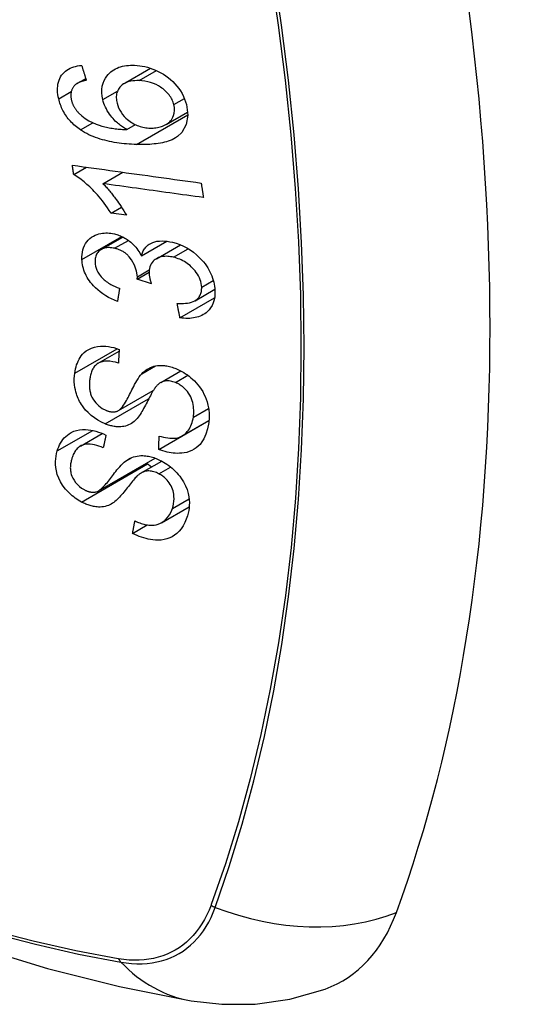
# Model space of a CAD drawing. Header units: inches. Extents: x 532.5 to 626.4, y 208.3 to 286.7.
# Tile 45 of 106: x 576.097 to 576.373, y 259.475 to 260.016. Entities that reach past the tile are written whole.
import ezdxf

# ---------------------------------------------------------------- set-up
doc = ezdxf.new("R2010")
doc.units = ezdxf.units.IN
doc.header["$MEASUREMENT"] = 0
doc.layers.add('Visible Edges(ANSI)', color=7, linetype='Continuous', lineweight=25)
doc.layers.add('Visible Tangent Edges(ANSI)', color=7, linetype='Continuous', lineweight=25)

msp = doc.modelspace()

# ---------------------------------------------------------------- linework, layer by layer
at = {"layer": 'Visible Edges(ANSI)'}
for p, q in [((576.15448, 259.98048), (576.16902, 259.98886)), ((576.12869, 259.98058), (576.13338, 259.98328)), ((576.17751, 259.95802), (576.18932, 259.96483)), ((576.15592, 259.95522), (576.16067, 259.95795)), ((576.12679, 259.93052), (576.13387, 259.9346)), ((576.14283, 259.92554), (576.15377, 259.93184)), ((576.14728, 259.90937), (576.15302, 259.91267)), ((576.15568, 259.90822), (576.14728, 259.90937)), ((576.14188, 259.88945), (576.15376, 259.89629)), ((576.16394, 259.88588), (576.17799, 259.89397)), ((576.17224, 259.88441), (576.18543, 259.89201)), ((576.16168, 259.87325), (576.16816, 259.87699)), ((576.16941, 259.87062), (576.16168, 259.87325)), ((576.18511, 259.85198), (576.20409, 259.86291)), ((576.19338, 259.86134), (576.20425, 259.8676)), ((576.14024, 259.82705), (576.15168, 259.83364)), ((576.17454, 259.81646), (576.18562, 259.82284)), ((576.15134, 259.80105), (576.17045, 259.81206)), ((576.17347, 259.77972), (576.20093, 259.79554)), ((576.18627, 259.78717), (576.20104, 259.79567)), ((576.20093, 259.79554), (576.20093, 259.79561)), ((576.20102, 259.79547), (576.20093, 259.79554)), ((576.13044, 259.78159), (576.14244, 259.7885)), ((576.14035, 259.75698), (576.17155, 259.77495)), ((576.16388, 259.76686), (576.17512, 259.77333)), ((576.17503, 259.73957), (576.1902, 259.74831)), ((576.1591, 259.73369), (576.1672, 259.73836))]:
    msp.add_line(p, q, dxfattribs=at)
at = {"layer": 'Visible Edges(ANSI)', "flags": 128}
for points in [[(576.11855, 259.97209), (576.1183, 259.97328), (576.1181, 259.97448), (576.11796, 259.97566), (576.1179, 259.97683), (576.1179, 259.97798), (576.11799, 259.97911), (576.11815, 259.98021), (576.1184, 259.98126), (576.11872, 259.98227), (576.11912, 259.98323), (576.11961, 259.98415), (576.12017, 259.98501), (576.1208, 259.98582), (576.12149, 259.98656), (576.12225, 259.98723), (576.12306, 259.98784), (576.12394, 259.98839), (576.12487, 259.98887), (576.12583, 259.98928), (576.12683, 259.98962), (576.12786, 259.98991), (576.12893, 259.99014), (576.13001, 259.99032), (576.13112, 259.99045)], [(576.13112, 259.99045), (576.13123, 259.99011), (576.13134, 259.98977), (576.13144, 259.98942), (576.13155, 259.98908), (576.13166, 259.98874), (576.13176, 259.9884), (576.13187, 259.98806), (576.13198, 259.98772), (576.13208, 259.98738), (576.13219, 259.98704), (576.1323, 259.9867), (576.13241, 259.98636), (576.13251, 259.98602), (576.13262, 259.98568), (576.13273, 259.98534), (576.13284, 259.985), (576.13295, 259.98466), (576.13305, 259.98432), (576.13316, 259.98398), (576.13327, 259.98364), (576.13338, 259.9833), (576.13349, 259.98296), (576.13359, 259.98262), (576.1337, 259.98228)], [(576.14276, 259.97164), (576.14239, 259.97354), (576.1422, 259.97542), (576.14222, 259.97725), (576.14245, 259.979), (576.14289, 259.98067), (576.14351, 259.9822), (576.14423, 259.98352), (576.145, 259.98462), (576.14573, 259.98551), (576.14643, 259.98624), (576.14717, 259.9869), (576.14796, 259.98751), (576.14879, 259.98806), (576.14967, 259.98856), (576.1506, 259.989), (576.15156, 259.98938), (576.15256, 259.98971), (576.15358, 259.98997), (576.15462, 259.99018), (576.15569, 259.99034), (576.15678, 259.99045), (576.15789, 259.99052), (576.15901, 259.99054), (576.16015, 259.99052)], [(576.16015, 259.99052), (576.16157, 259.99043), (576.16301, 259.99027), (576.16445, 259.99005), (576.16589, 259.98975), (576.16735, 259.98938), (576.16881, 259.98893), (576.17028, 259.9884), (576.17175, 259.9878), (576.17322, 259.98712), (576.17466, 259.98637), (576.17607, 259.98554), (576.17743, 259.98465), (576.17874, 259.9837), (576.17999, 259.98266), (576.1812, 259.98156), (576.18235, 259.98038), (576.18343, 259.97912), (576.18445, 259.9778), (576.18539, 259.9764), (576.18625, 259.97494), (576.187, 259.97346), (576.18764, 259.97195), (576.18818, 259.97043), (576.18862, 259.9689)], [(576.1337, 259.98228), (576.1334, 259.98222), (576.1331, 259.98215), (576.1328, 259.98208), (576.1325, 259.98201), (576.1322, 259.98193), (576.1319, 259.98185), (576.1316, 259.98177), (576.1313, 259.98168), (576.13101, 259.98158), (576.13072, 259.98148), (576.13043, 259.98138), (576.13015, 259.98127), (576.12987, 259.98116), (576.1296, 259.98104), (576.12933, 259.98091), (576.12907, 259.98078), (576.12881, 259.98065), (576.12856, 259.9805), (576.12831, 259.98035), (576.12807, 259.98018), (576.12784, 259.98001), (576.12762, 259.97983), (576.1274, 259.97964), (576.1272, 259.97944)], [(576.1627, 259.98208), (576.16152, 259.98209), (576.16037, 259.98205), (576.15923, 259.98195), (576.15812, 259.98178), (576.15704, 259.98153), (576.15602, 259.9812), (576.15504, 259.98078), (576.15413, 259.98027), (576.15332, 259.97969), (576.15264, 259.97908), (576.1521, 259.97847), (576.15166, 259.97789), (576.1513, 259.97733), (576.151, 259.97675), (576.15074, 259.97614), (576.15052, 259.9755), (576.15036, 259.97483), (576.15024, 259.97414), (576.15018, 259.97343), (576.15017, 259.97271), (576.15021, 259.97197), (576.15029, 259.97122), (576.15041, 259.97047), (576.15058, 259.96971)], [(576.18178, 259.96893), (576.18158, 259.96962), (576.18135, 259.9703), (576.18108, 259.97098), (576.18078, 259.97165), (576.18043, 259.97232), (576.18004, 259.97297), (576.17961, 259.97361), (576.17915, 259.97423), (576.17866, 259.97484), (576.17814, 259.97542), (576.17759, 259.97598), (576.17703, 259.97652), (576.17644, 259.97703), (576.17583, 259.97752), (576.1752, 259.978), (576.1744, 259.97856), (576.17337, 259.9792), (576.17211, 259.97987), (576.17062, 259.98052), (576.16903, 259.98107), (576.16744, 259.98148), (576.16584, 259.98179), (576.16426, 259.98198), (576.1627, 259.98208)], [(576.1272, 259.97944), (576.12698, 259.97918), (576.12678, 259.97892), (576.12658, 259.97864), (576.1264, 259.97836), (576.12623, 259.97807), (576.12607, 259.97777), (576.12592, 259.97746), (576.12579, 259.97715), (576.12567, 259.97683), (576.12556, 259.9765), (576.12547, 259.97617), (576.12539, 259.97583), (576.12533, 259.97548), (576.12528, 259.97513), (576.12524, 259.97477), (576.12522, 259.9744), (576.12522, 259.97403), (576.12523, 259.97365), (576.12525, 259.97327), (576.12528, 259.97289), (576.12533, 259.9725), (576.1254, 259.97212), (576.12547, 259.97173), (576.12556, 259.97134)], [(576.13047, 259.95511), (576.12973, 259.95563), (576.129, 259.95617), (576.12829, 259.95673), (576.12759, 259.95731), (576.12691, 259.95791), (576.12625, 259.95853), (576.1256, 259.95918), (576.12498, 259.95984), (576.12438, 259.96051), (576.12381, 259.96121), (576.12326, 259.96191), (576.12274, 259.96264), (576.12224, 259.96338), (576.12176, 259.96414), (576.12132, 259.96491), (576.1209, 259.96568), (576.12052, 259.96646), (576.12016, 259.96725), (576.11983, 259.96805), (576.11952, 259.96885), (576.11924, 259.96966), (576.11899, 259.97047), (576.11876, 259.97128), (576.11855, 259.97209)], [(576.12556, 259.97134), (576.12564, 259.97103), (576.12572, 259.97072), (576.12582, 259.97041), (576.12592, 259.9701), (576.12602, 259.96979), (576.12614, 259.96949), (576.12626, 259.96918), (576.12639, 259.96888), (576.12653, 259.96858), (576.12667, 259.96827), (576.12683, 259.96798), (576.12699, 259.96768), (576.12716, 259.96739), (576.12734, 259.9671), (576.12752, 259.96681), (576.12771, 259.96653), (576.12791, 259.96625), (576.12811, 259.96598), (576.12832, 259.96571), (576.12853, 259.96544), (576.12876, 259.96518), (576.12899, 259.96492), (576.12922, 259.96467), (576.12946, 259.96442)], [(576.15592, 259.95522), (576.15532, 259.95557), (576.15472, 259.95593), (576.15413, 259.95631), (576.15355, 259.9567), (576.15297, 259.9571), (576.1524, 259.95752), (576.15184, 259.95795), (576.15129, 259.9584), (576.15075, 259.95886), (576.15019, 259.95936), (576.14961, 259.95992), (576.149, 259.96054), (576.14838, 259.96122), (576.14774, 259.96197), (576.1471, 259.96278), (576.14646, 259.96367), (576.14582, 259.96461), (576.14524, 259.96558), (576.1447, 259.96656), (576.1442, 259.96756), (576.14376, 259.96857), (576.14337, 259.96959), (576.14304, 259.97061), (576.14276, 259.97164)], [(576.15058, 259.96971), (576.15096, 259.96843), (576.15145, 259.96715), (576.15206, 259.96591), (576.15278, 259.96471), (576.15362, 259.96356), (576.15454, 259.96249), (576.15545, 259.96157), (576.15631, 259.9608), (576.15708, 259.96018), (576.15779, 259.95964), (576.15852, 259.95915), (576.15927, 259.95869), (576.16003, 259.95827), (576.1608, 259.95789), (576.16159, 259.95754), (576.16238, 259.95723), (576.16318, 259.95696), (576.16398, 259.95673), (576.16478, 259.95653), (576.16557, 259.95637), (576.16637, 259.95624), (576.16716, 259.95615), (576.16795, 259.95608), (576.16873, 259.95604)], [(576.18862, 259.9689), (576.18939, 259.96317), (576.18854, 259.95794), (576.18611, 259.95368), (576.18368, 259.95136), (576.18266, 259.95068), (576.18173, 259.95015), (576.18076, 259.94968), (576.17976, 259.94926), (576.17872, 259.94889), (576.17766, 259.94856), (576.17658, 259.94827), (576.17549, 259.94802), (576.17437, 259.9478), (576.17323, 259.94761), (576.17207, 259.94745), (576.17089, 259.94732), (576.1697, 259.94721), (576.16849, 259.94713), (576.16728, 259.94707), (576.16607, 259.94703), (576.16485, 259.94701), (576.16364, 259.94701), (576.16244, 259.94703), (576.16124, 259.94706)], [(576.16873, 259.95604), (576.16956, 259.95603), (576.17036, 259.95605), (576.17116, 259.9561), (576.17194, 259.95619), (576.1727, 259.95631), (576.17345, 259.95647), (576.17419, 259.95665), (576.17491, 259.95688), (576.17562, 259.95713), (576.17631, 259.95742), (576.177, 259.95775), (576.17766, 259.95811), (576.1783, 259.95853), (576.17891, 259.95899), (576.17949, 259.9595), (576.18001, 259.96006), (576.18048, 259.96066), (576.1809, 259.96131), (576.18126, 259.962), (576.18163, 259.96294), (576.18196, 259.96421), (576.18214, 259.96572), (576.18208, 259.9673), (576.18178, 259.96893)], [(576.12946, 259.96442), (576.13121, 259.96279), (576.13311, 259.96135), (576.13512, 259.9601), (576.13718, 259.95903), (576.13912, 259.95819), (576.14082, 259.95757), (576.14219, 259.95715), (576.14317, 259.95688), (576.14395, 259.95669), (576.14474, 259.95651), (576.14554, 259.95635), (576.14634, 259.9562), (576.14715, 259.95606), (576.14797, 259.95594), (576.14878, 259.95582), (576.14959, 259.95572), (576.15041, 259.95562), (576.15122, 259.95554), (576.15202, 259.95547), (576.15282, 259.9554), (576.15361, 259.95534), (576.15439, 259.95529), (576.15516, 259.95525), (576.15592, 259.95522)], [(576.16124, 259.94706), (576.15989, 259.94711), (576.15853, 259.94718), (576.15718, 259.94727), (576.15582, 259.94737), (576.15447, 259.9475), (576.15311, 259.94765), (576.15176, 259.94781), (576.15041, 259.94801), (576.14907, 259.94822), (576.14774, 259.94846), (576.14642, 259.94872), (576.14511, 259.94902), (576.14381, 259.94933), (576.14252, 259.94968), (576.14125, 259.95006), (576.14, 259.95046), (576.13876, 259.9509), (576.13754, 259.95137), (576.13633, 259.95188), (576.13513, 259.95243), (576.13393, 259.95303), (576.13276, 259.95368), (576.1316, 259.95437), (576.13047, 259.95511)], [(576.12606, 259.93569), (576.12899, 259.93528), (576.13192, 259.93487), (576.13486, 259.93446), (576.1378, 259.93406), (576.14075, 259.93365), (576.14371, 259.93324), (576.14666, 259.93283), (576.14962, 259.93242), (576.15259, 259.932), (576.15555, 259.93159), (576.15851, 259.93118), (576.16148, 259.93077), (576.16444, 259.93036), (576.1674, 259.92995), (576.17036, 259.92954), (576.17332, 259.92913), (576.17627, 259.92872), (576.17922, 259.92832), (576.18216, 259.92791), (576.1851, 259.9275), (576.18803, 259.9271), (576.19095, 259.92669), (576.19387, 259.92629), (576.19677, 259.92589)], [(576.12679, 259.93052), (576.12676, 259.93074), (576.12673, 259.93095), (576.1267, 259.93117), (576.12667, 259.93138), (576.12664, 259.9316), (576.12661, 259.93181), (576.12657, 259.93203), (576.12654, 259.93224), (576.12651, 259.93246), (576.12648, 259.93267), (576.12645, 259.93289), (576.12642, 259.9331), (576.12639, 259.93332), (576.12636, 259.93353), (576.12633, 259.93375), (576.1263, 259.93396), (576.12627, 259.93418), (576.12624, 259.93439), (576.12621, 259.93461), (576.12618, 259.93483), (576.12615, 259.93504), (576.12612, 259.93526), (576.12609, 259.93547), (576.12606, 259.93569)], [(576.14728, 259.90937), (576.14633, 259.91085), (576.14539, 259.91227), (576.14444, 259.91362), (576.1435, 259.9149), (576.14256, 259.91612), (576.14163, 259.91728), (576.14072, 259.91838), (576.13982, 259.91942), (576.13893, 259.9204), (576.13806, 259.92132), (576.13721, 259.92219), (576.13638, 259.92301), (576.13558, 259.92378), (576.13481, 259.92451), (576.13406, 259.92518), (576.13331, 259.92585), (576.13254, 259.9265), (576.13175, 259.92714), (576.13095, 259.92776), (576.13014, 259.92837), (576.12932, 259.92895), (576.12848, 259.9295), (576.12764, 259.93003), (576.12679, 259.93052)], [(576.19798, 259.91794), (576.1957, 259.91826), (576.19342, 259.91857), (576.19113, 259.91889), (576.18884, 259.9192), (576.18654, 259.91952), (576.18424, 259.91983), (576.18195, 259.92015), (576.17964, 259.92047), (576.17734, 259.92078), (576.17504, 259.9211), (576.17274, 259.92142), (576.17043, 259.92174), (576.16813, 259.92205), (576.16582, 259.92237), (576.16352, 259.92269), (576.16121, 259.92301), (576.15891, 259.92333), (576.15661, 259.92364), (576.1543, 259.92396), (576.15201, 259.92428), (576.14971, 259.92459), (576.14741, 259.92491), (576.14512, 259.92523), (576.14283, 259.92554)], [(576.14283, 259.92554), (576.14332, 259.92506), (576.1438, 259.92457), (576.14428, 259.92407), (576.14475, 259.92356), (576.14522, 259.92305), (576.14568, 259.92252), (576.14613, 259.92199), (576.14658, 259.92146), (576.14703, 259.92093), (576.14746, 259.92039), (576.14789, 259.91985), (576.14831, 259.91931), (576.14872, 259.91877), (576.14913, 259.91823), (576.14959, 259.91761), (576.15013, 259.91687), (576.15074, 259.91602), (576.15141, 259.91508), (576.15211, 259.91406), (576.15284, 259.91296), (576.15357, 259.91182), (576.1543, 259.91064), (576.15501, 259.90944), (576.15568, 259.90822)], [(576.19677, 259.92589), (576.19682, 259.92555), (576.19687, 259.92522), (576.19692, 259.92489), (576.19697, 259.92456), (576.19702, 259.92423), (576.19707, 259.9239), (576.19712, 259.92357), (576.19717, 259.92324), (576.19722, 259.9229), (576.19727, 259.92257), (576.19732, 259.92224), (576.19738, 259.92191), (576.19743, 259.92158), (576.19748, 259.92125), (576.19753, 259.92092), (576.19758, 259.92059), (576.19763, 259.92026), (576.19768, 259.91993), (576.19773, 259.9196), (576.19778, 259.91926), (576.19783, 259.91893), (576.19788, 259.9186), (576.19793, 259.91827), (576.19798, 259.91794)], [(576.13132, 259.88404), (576.13131, 259.88539), (576.13139, 259.88672), (576.13157, 259.888), (576.13185, 259.88924), (576.13224, 259.89043), (576.13272, 259.89157), (576.13331, 259.89266), (576.13398, 259.89367), (576.13474, 259.89459), (576.13559, 259.89544), (576.13653, 259.89619), (576.13756, 259.89683), (576.1386, 259.89735), (576.13964, 259.89775), (576.14066, 259.89804), (576.14163, 259.89826), (576.14253, 259.8984), (576.14344, 259.89849), (576.14436, 259.89853), (576.14529, 259.89852), (576.14623, 259.89846), (576.14718, 259.89835), (576.14815, 259.89819), (576.14913, 259.89798)], [(576.14913, 259.89798), (576.14978, 259.89781), (576.15044, 259.89762), (576.15109, 259.89741), (576.15174, 259.89717), (576.15239, 259.89691), (576.15304, 259.89663), (576.15368, 259.89633), (576.15431, 259.896), (576.15493, 259.89565), (576.15555, 259.89527), (576.15617, 259.89487), (576.15681, 259.89442), (576.15747, 259.89393), (576.15814, 259.89338), (576.15882, 259.89278), (576.1595, 259.89213), (576.16018, 259.89142), (576.16082, 259.89068), (576.16143, 259.88992), (576.162, 259.88914), (576.16254, 259.88835), (576.16304, 259.88753), (576.1635, 259.88671), (576.16394, 259.88588)], [(576.14925, 259.89008), (576.14852, 259.89024), (576.14779, 259.89036), (576.14707, 259.89044), (576.14635, 259.89048), (576.14565, 259.89048), (576.14496, 259.89043), (576.1443, 259.89033), (576.14366, 259.89018), (576.14305, 259.88999), (576.14246, 259.88975), (576.14189, 259.88946), (576.14136, 259.88912), (576.14087, 259.88874), (576.14041, 259.88833), (576.14001, 259.88787), (576.13965, 259.88739), (576.13934, 259.88686), (576.13908, 259.88631), (576.13887, 259.88572), (576.13871, 259.88511), (576.1386, 259.88447), (576.13853, 259.88382), (576.1385, 259.88315), (576.13851, 259.88248)], [(576.16173, 259.87446), (576.16128, 259.87763), (576.16019, 259.88079), (576.15858, 259.88372), (576.15726, 259.88548), (576.15676, 259.88602), (576.15643, 259.88635), (576.15609, 259.88666), (576.15574, 259.88696), (576.15538, 259.88725), (576.15501, 259.88753), (576.15463, 259.88779), (576.15424, 259.88805), (576.15385, 259.88829), (576.15344, 259.88851), (576.15303, 259.88872), (576.15262, 259.88892), (576.15221, 259.88911), (576.15179, 259.88928), (576.15137, 259.88944), (576.15095, 259.88959), (576.15053, 259.88973), (576.1501, 259.88986), (576.14968, 259.88997), (576.14925, 259.89008)], [(576.16394, 259.88588), (576.16409, 259.88648), (576.16428, 259.88707), (576.16449, 259.88765), (576.16473, 259.88821), (576.16499, 259.88875), (576.16529, 259.88927), (576.16561, 259.88978), (576.16597, 259.89026), (576.16636, 259.89072), (576.16677, 259.89115), (576.16721, 259.89155), (576.16768, 259.89193), (576.16818, 259.89228), (576.16874, 259.89261), (576.16943, 259.89297), (576.17029, 259.89333), (576.17131, 259.89365), (576.17251, 259.89392), (576.17386, 259.89409), (576.17526, 259.89415), (576.17668, 259.8941), (576.17813, 259.89395), (576.1796, 259.89371), (576.18108, 259.8934)], [(576.18108, 259.8934), (576.18307, 259.89285), (576.18505, 259.89216), (576.18702, 259.89131), (576.18893, 259.89032), (576.19078, 259.88918), (576.19257, 259.8879), (576.19423, 259.88651), (576.1957, 259.88514), (576.19696, 259.88381), (576.19802, 259.88259), (576.19887, 259.88151), (576.19963, 259.88046), (576.20034, 259.87939), (576.20099, 259.8783), (576.20159, 259.87719), (576.20213, 259.87606), (576.20261, 259.87493), (576.20302, 259.87379), (576.20337, 259.87265), (576.20367, 259.87151), (576.2039, 259.87037), (576.20409, 259.86924), (576.20421, 259.86811), (576.20429, 259.86699)], [(576.15079, 259.86088), (576.14914, 259.86157), (576.14751, 259.86233), (576.14591, 259.86316), (576.14433, 259.86407), (576.1428, 259.86506), (576.14131, 259.86615), (576.13994, 259.86727), (576.13875, 259.86836), (576.13772, 259.86942), (576.13684, 259.87041), (576.13609, 259.87134), (576.13542, 259.87226), (576.13479, 259.87319), (576.13421, 259.87414), (576.13369, 259.87511), (576.13321, 259.87609), (576.13279, 259.87709), (576.13242, 259.87809), (576.13211, 259.87908), (576.13186, 259.88008), (576.13165, 259.88108), (576.13149, 259.88207), (576.13139, 259.88306), (576.13132, 259.88404)], [(576.18155, 259.88518), (576.18076, 259.88536), (576.17996, 259.8855), (576.17918, 259.88561), (576.1784, 259.88567), (576.17763, 259.8857), (576.17687, 259.88569), (576.17612, 259.88564), (576.17539, 259.88553), (576.17469, 259.88539), (576.17402, 259.8852), (576.17337, 259.88496), (576.17275, 259.88468), (576.17215, 259.88436), (576.17156, 259.88398), (576.17097, 259.88352), (576.17038, 259.88298), (576.16982, 259.88233), (576.16933, 259.88161), (576.16893, 259.88082), (576.16861, 259.87998), (576.16838, 259.87909), (576.16823, 259.87817), (576.16817, 259.87721), (576.16818, 259.87623)], [(576.19704, 259.86876), (576.19695, 259.86978), (576.19679, 259.87081), (576.19654, 259.87185), (576.19621, 259.87288), (576.19579, 259.8739), (576.19529, 259.87491), (576.19471, 259.8759), (576.19406, 259.87685), (576.19339, 259.87772), (576.1927, 259.87853), (576.19203, 259.87925), (576.19134, 259.87992), (576.19063, 259.88057), (576.18989, 259.88118), (576.18913, 259.88175), (576.18834, 259.88229), (576.18753, 259.8828), (576.1867, 259.88326), (576.18586, 259.88368), (576.18501, 259.88406), (576.18415, 259.8844), (576.18329, 259.8847), (576.18243, 259.88496), (576.18155, 259.88518)], [(576.13851, 259.88248), (576.13861, 259.88138), (576.13881, 259.88026), (576.13913, 259.87915), (576.13956, 259.87805), (576.14011, 259.87696), (576.14073, 259.87597), (576.14135, 259.87513), (576.14192, 259.87444), (576.14243, 259.87388), (576.14297, 259.87335), (576.14352, 259.87284), (576.1441, 259.87236), (576.14469, 259.8719), (576.14531, 259.87147), (576.14593, 259.87105), (576.14658, 259.87065), (576.14723, 259.87028), (576.14789, 259.86992), (576.14856, 259.86958), (576.14924, 259.86926), (576.14992, 259.86896), (576.1506, 259.86867), (576.15128, 259.8684), (576.15196, 259.86814)], [(576.16168, 259.87325), (576.16169, 259.8733), (576.16169, 259.87335), (576.16169, 259.8734), (576.1617, 259.87345), (576.1617, 259.8735), (576.16171, 259.87355), (576.16171, 259.8736), (576.16171, 259.87366), (576.16172, 259.87371), (576.16172, 259.87376), (576.16172, 259.87381), (576.16173, 259.87386), (576.16173, 259.87391), (576.16173, 259.87396), (576.16173, 259.87401), (576.16173, 259.87406), (576.16174, 259.87411), (576.16174, 259.87416), (576.16174, 259.87421), (576.16174, 259.87426), (576.16174, 259.87431), (576.16174, 259.87436), (576.16174, 259.87441), (576.16173, 259.87446)], [(576.16818, 259.87623), (576.16819, 259.87601), (576.16821, 259.87578), (576.16823, 259.87556), (576.16826, 259.87533), (576.16829, 259.87511), (576.16832, 259.87488), (576.16836, 259.87465), (576.1684, 259.87441), (576.16844, 259.87418), (576.16849, 259.87394), (576.16854, 259.8737), (576.1686, 259.87346), (576.16865, 259.87323), (576.16871, 259.87299), (576.16878, 259.87275), (576.16884, 259.8725), (576.16891, 259.87227), (576.16897, 259.87203), (576.16904, 259.87179), (576.16911, 259.87155), (576.16918, 259.87132), (576.16926, 259.87108), (576.16933, 259.87085), (576.16941, 259.87062)], [(576.15196, 259.86814), (576.15191, 259.86784), (576.15186, 259.86753), (576.15181, 259.86723), (576.15176, 259.86693), (576.15172, 259.86663), (576.15167, 259.86632), (576.15162, 259.86602), (576.15157, 259.86572), (576.15152, 259.86542), (576.15147, 259.86511), (576.15142, 259.86481), (576.15137, 259.86451), (576.15132, 259.86421), (576.15127, 259.8639), (576.15122, 259.8636), (576.15117, 259.8633), (576.15113, 259.863), (576.15108, 259.8627), (576.15103, 259.86239), (576.15098, 259.86209), (576.15093, 259.86179), (576.15088, 259.86149), (576.15083, 259.86119), (576.15079, 259.86088)], [(576.18356, 259.85989), (576.18473, 259.85984), (576.18589, 259.85982), (576.18704, 259.85984), (576.18817, 259.85992), (576.18927, 259.86005), (576.19034, 259.86024), (576.19138, 259.8605), (576.19237, 259.86085), (576.19327, 259.86128), (576.19401, 259.86175), (576.1946, 259.86222), (576.19506, 259.86267), (576.19542, 259.86308), (576.19573, 259.8635), (576.19601, 259.86394), (576.19626, 259.8644), (576.19647, 259.86488), (576.19665, 259.86539), (576.19679, 259.86591), (576.19691, 259.86646), (576.19699, 259.86702), (576.19703, 259.86759), (576.19705, 259.86817), (576.19704, 259.86876)], [(576.20429, 259.86699), (576.2043, 259.86521), (576.20417, 259.86346), (576.20387, 259.86179), (576.20339, 259.86019), (576.20273, 259.8587), (576.20194, 259.85738), (576.20108, 259.8563), (576.20022, 259.85543), (576.19942, 259.85476), (576.19868, 259.85422), (576.1979, 259.85373), (576.19708, 259.85329), (576.19623, 259.8529), (576.19534, 259.85256), (576.19442, 259.85228), (576.19346, 259.85205), (576.19248, 259.85187), (576.19147, 259.85174), (576.19045, 259.85167), (576.18941, 259.85164), (576.18836, 259.85166), (576.18729, 259.85173), (576.1862, 259.85184), (576.18511, 259.85198)], [(576.18511, 259.85198), (576.18505, 259.85231), (576.18498, 259.85264), (576.18492, 259.85297), (576.18485, 259.8533), (576.18479, 259.85363), (576.18472, 259.85396), (576.18466, 259.85429), (576.18459, 259.85462), (576.18453, 259.85495), (576.18446, 259.85528), (576.1844, 259.8556), (576.18434, 259.85593), (576.18427, 259.85626), (576.18421, 259.85659), (576.18414, 259.85692), (576.18408, 259.85725), (576.18401, 259.85758), (576.18395, 259.85791), (576.18389, 259.85824), (576.18382, 259.85857), (576.18376, 259.8589), (576.18369, 259.85923), (576.18363, 259.85956), (576.18356, 259.85989)], [(576.12735, 259.82157), (576.12754, 259.82274), (576.12777, 259.82388), (576.12806, 259.82501), (576.1284, 259.8261), (576.12879, 259.82717), (576.12924, 259.8282), (576.12975, 259.82919), (576.13033, 259.83015), (576.13096, 259.83106), (576.13169, 259.83195), (576.13259, 259.83288), (576.13369, 259.83379), (576.13503, 259.83465), (576.13659, 259.83539), (576.13822, 259.83591), (576.13985, 259.83624), (576.14142, 259.83639), (576.14291, 259.83643), (576.14435, 259.83636), (576.14581, 259.8362), (576.14728, 259.83594), (576.14876, 259.8356), (576.15024, 259.83517), (576.15174, 259.83466)], [(576.15174, 259.83466), (576.15172, 259.83434), (576.1517, 259.83403), (576.15168, 259.83372), (576.15167, 259.8334), (576.15165, 259.83309), (576.15163, 259.83277), (576.15161, 259.83246), (576.1516, 259.83214), (576.15158, 259.83183), (576.15156, 259.83152), (576.15154, 259.8312), (576.15153, 259.83089), (576.15151, 259.83058), (576.15149, 259.83026), (576.15147, 259.82995), (576.15146, 259.82963), (576.15144, 259.82932), (576.15142, 259.82901), (576.1514, 259.82869), (576.15139, 259.82838), (576.15137, 259.82807), (576.15135, 259.82775), (576.15134, 259.82744), (576.15132, 259.82713)], [(575.57689, 259.827), (575.61271, 259.79287), (575.64908, 259.76014), (575.68597, 259.72885), (575.72332, 259.69908), (575.7611, 259.67085), (575.79924, 259.64424), (575.83771, 259.61928), (575.87646, 259.59603), (575.91544, 259.57452), (575.95462, 259.55483), (575.99394, 259.53698), (576.03337, 259.52103), (576.07286, 259.50703), (576.11237, 259.49503), (576.15185, 259.48509), (576.19124, 259.47726)], [(576.15132, 259.82713), (576.14977, 259.82756), (576.14821, 259.8279), (576.14668, 259.82812), (576.14518, 259.82821), (576.14375, 259.82814), (576.14238, 259.8279), (576.14119, 259.82751), (576.14027, 259.82706), (576.1396, 259.82663), (576.13911, 259.82624), (576.13868, 259.82583), (576.13827, 259.82539), (576.13791, 259.82492), (576.13757, 259.82442), (576.13727, 259.8239), (576.13699, 259.82337), (576.13674, 259.82281), (576.13652, 259.82224), (576.13632, 259.82165), (576.13615, 259.82105), (576.13599, 259.82045), (576.13586, 259.81983), (576.13574, 259.81921), (576.13565, 259.81858)], [(576.16411, 259.8212), (576.1648, 259.8219), (576.16554, 259.82255), (576.16631, 259.82316), (576.16713, 259.82372), (576.168, 259.82423), (576.16891, 259.82468), (576.16988, 259.82506), (576.17085, 259.82536), (576.1718, 259.82558), (576.1727, 259.82572), (576.17357, 259.8258), (576.17438, 259.82583), (576.17514, 259.82583), (576.17584, 259.82579), (576.17654, 259.82573), (576.17724, 259.82564), (576.17795, 259.82553), (576.17866, 259.82539), (576.17936, 259.82523), (576.18008, 259.82505), (576.18079, 259.82484), (576.1815, 259.82461), (576.18221, 259.82435), (576.18293, 259.82408)], [(576.14412, 259.79376), (576.14208, 259.79467), (576.14009, 259.79577), (576.13818, 259.79703), (576.13636, 259.79844), (576.13469, 259.79996), (576.13334, 259.80138), (576.1323, 259.80262), (576.13155, 259.80364), (576.131, 259.80446), (576.13049, 259.80528), (576.13003, 259.80611), (576.12961, 259.80694), (576.12922, 259.80778), (576.12887, 259.80862), (576.12856, 259.80947), (576.12828, 259.81033), (576.12799, 259.81132), (576.1277, 259.81248), (576.12744, 259.8138), (576.12724, 259.81528), (576.12712, 259.81688), (576.1271, 259.81848), (576.12718, 259.82004), (576.12735, 259.82157)], [(576.15104, 259.8009), (576.15166, 259.80125), (576.15228, 259.80176), (576.1529, 259.80239), (576.15351, 259.80313), (576.15411, 259.80395), (576.15469, 259.80481), (576.15523, 259.80568), (576.15573, 259.80655), (576.1562, 259.80739), (576.15664, 259.80822), (576.15706, 259.80905), (576.15747, 259.80989), (576.15789, 259.81073), (576.15831, 259.81159), (576.15875, 259.81248), (576.15921, 259.81339), (576.15971, 259.81435), (576.16024, 259.81534), (576.16082, 259.81639), (576.16145, 259.81745), (576.1621, 259.8185), (576.16277, 259.8195), (576.16344, 259.82041), (576.16411, 259.8212)], [(576.18293, 259.82408), (576.18402, 259.82362), (576.18509, 259.82312), (576.18615, 259.82256), (576.1872, 259.82196), (576.18822, 259.82131), (576.18922, 259.82061), (576.19019, 259.81988), (576.19114, 259.81911), (576.19207, 259.81829), (576.19303, 259.81737), (576.19399, 259.81637), (576.19495, 259.81527), (576.1959, 259.81406), (576.19679, 259.81278), (576.1976, 259.81146), (576.19831, 259.81013), (576.19894, 259.80878), (576.19949, 259.80741), (576.2, 259.80594), (576.2005, 259.80408), (576.20092, 259.80185), (576.20115, 259.79933), (576.20114, 259.79685), (576.20089, 259.79444)], [(576.13565, 259.81858), (576.13558, 259.81809), (576.13552, 259.81759), (576.13547, 259.81709), (576.13544, 259.81659), (576.13541, 259.81608), (576.13539, 259.81557), (576.13539, 259.81505), (576.1354, 259.81453), (576.13542, 259.81401), (576.13546, 259.81348), (576.13551, 259.81295), (576.13558, 259.81241), (576.13567, 259.81187), (576.13579, 259.81133), (576.13592, 259.81079), (576.13607, 259.81025), (576.13626, 259.8097), (576.13646, 259.80916), (576.13679, 259.80843), (576.13758, 259.80704), (576.1389, 259.80525), (576.14052, 259.8036), (576.1424, 259.80223), (576.14444, 259.80122)], [(576.17157, 259.8137), (576.17124, 259.81326), (576.17089, 259.81274), (576.17052, 259.81215), (576.17013, 259.8115), (576.16973, 259.81079), (576.16931, 259.81003), (576.16888, 259.80922), (576.16844, 259.80839), (576.16799, 259.80752), (576.16752, 259.80664), (576.16706, 259.80574), (576.16659, 259.80484), (576.16611, 259.80395), (576.16563, 259.80306), (576.16516, 259.80219), (576.16468, 259.80135), (576.16421, 259.80053), (576.16373, 259.79975), (576.16324, 259.79898), (576.16272, 259.79822), (576.16219, 259.79749), (576.16165, 259.7968), (576.1611, 259.79618), (576.16055, 259.79563)], [(576.18259, 259.81645), (576.18193, 259.8167), (576.18126, 259.81691), (576.18059, 259.81709), (576.17992, 259.81723), (576.17926, 259.81733), (576.17861, 259.81738), (576.17797, 259.81738), (576.17738, 259.81735), (576.17683, 259.81728), (576.17633, 259.81718), (576.17586, 259.81705), (576.17544, 259.8169), (576.17504, 259.81672), (576.17466, 259.81653), (576.17429, 259.81631), (576.17393, 259.81607), (576.17359, 259.81582), (576.17326, 259.81555), (576.17295, 259.81526), (576.17265, 259.81497), (576.17236, 259.81466), (576.17208, 259.81435), (576.17182, 259.81403), (576.17157, 259.8137)], [(576.19247, 259.79743), (576.19259, 259.79839), (576.19267, 259.79936), (576.19271, 259.80034), (576.1927, 259.80134), (576.19263, 259.80235), (576.19252, 259.80338), (576.19234, 259.80441), (576.1921, 259.80545), (576.19181, 259.80649), (576.19144, 259.80752), (576.19101, 259.80855), (576.19049, 259.80957), (576.18988, 259.81056), (576.1892, 259.81151), (576.18849, 259.81235), (576.18778, 259.81307), (576.1871, 259.8137), (576.18647, 259.81421), (576.18586, 259.81467), (576.18523, 259.81509), (576.18459, 259.81548), (576.18394, 259.81584), (576.18327, 259.81616), (576.18259, 259.81645)], [(576.14444, 259.80122), (576.14473, 259.80111), (576.14503, 259.801), (576.14532, 259.8009), (576.14562, 259.8008), (576.14591, 259.80072), (576.14621, 259.80064), (576.1465, 259.80057), (576.1468, 259.80052), (576.14709, 259.80047), (576.14738, 259.80043), (576.14767, 259.8004), (576.14795, 259.80038), (576.14824, 259.80037), (576.14852, 259.80036), (576.14879, 259.80037), (576.14906, 259.80039), (576.14933, 259.80042), (576.14959, 259.80046), (576.14984, 259.80051), (576.15009, 259.80057), (576.15034, 259.80064), (576.15058, 259.80072), (576.15081, 259.8008), (576.15104, 259.8009)], [(576.17369, 259.78712), (576.17486, 259.78679), (576.17604, 259.78649), (576.17721, 259.78625), (576.17838, 259.78606), (576.17953, 259.78593), (576.18066, 259.78587), (576.18176, 259.78589), (576.18283, 259.78599), (576.18388, 259.7862), (576.18491, 259.78652), (576.18593, 259.78698), (576.18687, 259.78754), (576.18773, 259.78819), (576.18849, 259.78888), (576.18916, 259.78961), (576.18975, 259.79036), (576.19027, 259.79113), (576.19074, 259.79193), (576.19115, 259.79278), (576.19151, 259.79365), (576.19182, 259.79456), (576.19208, 259.79549), (576.1923, 259.79645), (576.19247, 259.79743)], [(576.16055, 259.79563), (576.1599, 259.79506), (576.15921, 259.79452), (576.15849, 259.79403), (576.15772, 259.79358), (576.15692, 259.79319), (576.15607, 259.79286), (576.15519, 259.79258), (576.15432, 259.79238), (576.15349, 259.79225), (576.15271, 259.79218), (576.15198, 259.79215), (576.1513, 259.79215), (576.15069, 259.79218), (576.15011, 259.79222), (576.14951, 259.79229), (576.14892, 259.79238), (576.14833, 259.79248), (576.14773, 259.79261), (576.14713, 259.79276), (576.14653, 259.79292), (576.14593, 259.7931), (576.14533, 259.7933), (576.14472, 259.79352), (576.14412, 259.79376)], [(576.20089, 259.79444), (576.20024, 259.79114), (576.19931, 259.78807), (576.19825, 259.78565), (576.19716, 259.78384), (576.19615, 259.78255), (576.19517, 259.78153), (576.1941, 259.78062), (576.19292, 259.77982), (576.19163, 259.77914), (576.19025, 259.77858), (576.18885, 259.77816), (576.18747, 259.77788), (576.18613, 259.7777), (576.18486, 259.77762), (576.18367, 259.77761), (576.18256, 259.77765), (576.18144, 259.77774), (576.18032, 259.77789), (576.17919, 259.77808), (576.17805, 259.77832), (576.17691, 259.77861), (576.17577, 259.77894), (576.17462, 259.77931), (576.17347, 259.77972)], [(576.11777, 259.77894), (576.11815, 259.78006), (576.11858, 259.78116), (576.11906, 259.78222), (576.1196, 259.78324), (576.12021, 259.78422), (576.12087, 259.78516), (576.12161, 259.78604), (576.12241, 259.78687), (576.12329, 259.78765), (576.1243, 259.7884), (576.12548, 259.78911), (576.12683, 259.78972), (576.12838, 259.79022), (576.13003, 259.79054), (576.13166, 259.79069), (576.13324, 259.79068), (576.13474, 259.79057), (576.13615, 259.79037), (576.13754, 259.79009), (576.13892, 259.78974), (576.14031, 259.78931), (576.1417, 259.7888), (576.14308, 259.78822), (576.14446, 259.78757)], [(576.14446, 259.78757), (576.1444, 259.78729), (576.14434, 259.787), (576.14428, 259.78671), (576.14422, 259.78642), (576.14416, 259.78613), (576.1441, 259.78584), (576.14404, 259.78556), (576.14397, 259.78527), (576.14391, 259.78498), (576.14385, 259.78469), (576.14379, 259.7844), (576.14373, 259.78412), (576.14367, 259.78383), (576.14361, 259.78354), (576.14355, 259.78325), (576.14349, 259.78296), (576.14343, 259.78268), (576.14337, 259.78239), (576.14331, 259.7821), (576.14325, 259.78181), (576.14319, 259.78152), (576.14313, 259.78124), (576.14307, 259.78095), (576.14301, 259.78066)], [(576.17347, 259.77972), (576.17347, 259.78003), (576.17348, 259.78034), (576.17349, 259.78065), (576.1735, 259.78095), (576.17351, 259.78126), (576.17352, 259.78157), (576.17353, 259.78188), (576.17354, 259.78219), (576.17355, 259.78249), (576.17356, 259.7828), (576.17357, 259.78311), (576.17358, 259.78342), (576.17358, 259.78373), (576.17359, 259.78403), (576.1736, 259.78434), (576.17361, 259.78465), (576.17362, 259.78496), (576.17363, 259.78527), (576.17364, 259.78557), (576.17365, 259.78588), (576.17366, 259.78619), (576.17367, 259.7865), (576.17368, 259.78681), (576.17369, 259.78712)], [(576.14301, 259.78066), (576.14182, 259.78115), (576.14063, 259.78159), (576.13943, 259.78197), (576.13824, 259.78227), (576.13706, 259.7825), (576.1359, 259.78263), (576.13477, 259.78267), (576.13369, 259.78261), (576.13265, 259.78243), (576.13173, 259.78218), (576.13095, 259.78185), (576.13027, 259.78149), (576.1297, 259.7811), (576.12918, 259.78068), (576.1287, 259.78022), (576.12826, 259.77973), (576.12785, 259.77921), (576.12748, 259.77866), (576.12714, 259.77809), (576.12683, 259.7775), (576.12654, 259.77689), (576.12628, 259.77627), (576.12605, 259.77564), (576.12584, 259.77499)], [(576.13109, 259.75089), (576.1302, 259.75139), (576.12932, 259.75192), (576.12845, 259.75248), (576.12761, 259.75308), (576.12678, 259.7537), (576.12596, 259.75436), (576.12518, 259.75504), (576.12442, 259.75575), (576.12369, 259.75648), (576.12299, 259.75723), (576.12232, 259.758), (576.12159, 259.75889), (576.12064, 259.76019), (576.11959, 259.76189), (576.11857, 259.76396), (576.11779, 259.76606), (576.11728, 259.76805), (576.11698, 259.76988), (576.11683, 259.77153), (576.11681, 259.77309), (576.1169, 259.77461), (576.11709, 259.7761), (576.11739, 259.77754), (576.11777, 259.77894)], [(576.15529, 259.77338), (576.15609, 259.77392), (576.15692, 259.77442), (576.1578, 259.77488), (576.15871, 259.77529), (576.15967, 259.77563), (576.16066, 259.77592), (576.1617, 259.77614), (576.16273, 259.77628), (576.16372, 259.77635), (576.16466, 259.77636), (576.16555, 259.77632), (576.16639, 259.77624), (576.16717, 259.77613), (576.16789, 259.776), (576.1686, 259.77585), (576.16931, 259.77567), (576.17002, 259.77547), (576.17073, 259.77524), (576.17144, 259.77499), (576.17214, 259.77472), (576.17285, 259.77442), (576.17355, 259.77411), (576.17425, 259.77377), (576.17495, 259.77342)], [(576.12584, 259.77499), (576.12568, 259.77449), (576.12555, 259.77398), (576.12542, 259.77347), (576.1253, 259.77295), (576.1252, 259.77243), (576.12511, 259.7719), (576.12504, 259.77136), (576.12499, 259.77082), (576.12495, 259.77027), (576.12493, 259.76971), (576.12494, 259.76914), (576.12497, 259.76856), (576.12503, 259.76798), (576.12512, 259.76739), (576.12524, 259.76679), (576.12543, 259.76606), (576.12575, 259.76514), (576.12625, 259.76406), (576.12695, 259.76283), (576.12779, 259.76162), (576.12878, 259.76048), (576.12991, 259.75942), (576.13114, 259.7585), (576.13244, 259.75772)], [(576.13914, 259.75647), (576.13981, 259.75671), (576.1405, 259.75707), (576.14121, 259.75755), (576.14193, 259.75814), (576.14265, 259.7588), (576.14336, 259.75951), (576.14404, 259.76024), (576.14468, 259.76098), (576.14528, 259.7617), (576.14585, 259.76242), (576.1464, 259.76313), (576.14694, 259.76385), (576.14749, 259.76457), (576.14804, 259.76531), (576.14861, 259.76607), (576.1492, 259.76685), (576.14984, 259.76765), (576.15052, 259.7685), (576.15125, 259.76937), (576.15203, 259.77027), (576.15285, 259.77115), (576.15367, 259.77198), (576.15449, 259.77274), (576.15529, 259.77338)], [(576.16738, 259.77179), (576.16736, 259.77181), (576.16734, 259.77183), (576.16732, 259.77185), (576.1673, 259.77187), (576.16728, 259.77189), (576.16725, 259.77191), (576.16723, 259.77193), (576.16721, 259.77194), (576.16719, 259.77196), (576.16717, 259.77198), (576.16715, 259.772), (576.16713, 259.77202), (576.16711, 259.77204), (576.16709, 259.77206), (576.16706, 259.77208), (576.16704, 259.7721), (576.16702, 259.77212), (576.167, 259.77214), (576.16698, 259.77216), (576.16696, 259.77218), (576.16694, 259.7722), (576.16692, 259.77222), (576.1669, 259.77224), (576.16688, 259.77226)], [(576.16948, 259.77009), (576.1694, 259.77015), (576.16931, 259.77021), (576.16922, 259.77028), (576.16914, 259.77034), (576.16905, 259.77041), (576.16896, 259.77047), (576.16887, 259.77054), (576.16879, 259.77061), (576.1687, 259.77067), (576.16861, 259.77074), (576.16852, 259.77081), (576.16844, 259.77088), (576.16835, 259.77095), (576.16826, 259.77103), (576.16817, 259.7711), (576.16809, 259.77117), (576.168, 259.77125), (576.16791, 259.77132), (576.16782, 259.7714), (576.16773, 259.77148), (576.16765, 259.77155), (576.16756, 259.77163), (576.16747, 259.77171), (576.16738, 259.77179)], [(576.17495, 259.77342), (576.17599, 259.77285), (576.177, 259.77224), (576.17799, 259.77159), (576.17896, 259.7709), (576.17991, 259.77017), (576.18083, 259.7694), (576.18171, 259.7686), (576.18256, 259.76777), (576.18338, 259.76692), (576.18416, 259.76603), (576.18496, 259.76505), (576.18595, 259.76371), (576.18705, 259.76197), (576.18813, 259.75987), (576.189, 259.75769), (576.1896, 259.75564), (576.18998, 259.75378), (576.19019, 259.75214), (576.19027, 259.75059), (576.19025, 259.74908), (576.19013, 259.7476), (576.18991, 259.74616), (576.1896, 259.74476), (576.1892, 259.74341)], [(576.16188, 259.76539), (576.16148, 259.76503), (576.16106, 259.7646), (576.1606, 259.7641), (576.16011, 259.76355), (576.1596, 259.76295), (576.15907, 259.76231), (576.15852, 259.76163), (576.15796, 259.76092), (576.15738, 259.76018), (576.15679, 259.75943), (576.15618, 259.75867), (576.15558, 259.75791), (576.15497, 259.75714), (576.15436, 259.75639), (576.15375, 259.75565), (576.15314, 259.75494), (576.15254, 259.75425), (576.15195, 259.7536), (576.15134, 259.75295), (576.15071, 259.75232), (576.15006, 259.75172), (576.14941, 259.75117), (576.14876, 259.75067), (576.14812, 259.75024)], [(576.17355, 259.76638), (576.17287, 259.76672), (576.17218, 259.76703), (576.17148, 259.7673), (576.17079, 259.76752), (576.17009, 259.7677), (576.1694, 259.76783), (576.16873, 259.76792), (576.16811, 259.76796), (576.16754, 259.76795), (576.16701, 259.76792), (576.16653, 259.76785), (576.16609, 259.76776), (576.16568, 259.76765), (576.16528, 259.76751), (576.1649, 259.76736), (576.16452, 259.76719), (576.16415, 259.76701), (576.16379, 259.76681), (576.16345, 259.7666), (576.16311, 259.76637), (576.16279, 259.76614), (576.16247, 259.76589), (576.16217, 259.76564), (576.16188, 259.76539)], [(576.18101, 259.74737), (576.18137, 259.74863), (576.18164, 259.74993), (576.18182, 259.75128), (576.18189, 259.75267), (576.18184, 259.754), (576.18171, 259.75518), (576.18152, 259.75621), (576.1813, 259.7571), (576.18103, 259.75798), (576.18069, 259.75886), (576.18028, 259.75973), (576.1798, 259.76059), (576.17925, 259.76143), (576.17868, 259.76217), (576.17812, 259.76283), (576.17759, 259.7634), (576.17711, 259.76386), (576.17664, 259.76428), (576.17616, 259.76468), (576.17566, 259.76506), (576.17515, 259.76542), (576.17463, 259.76576), (576.1741, 259.76608), (576.17355, 259.76638)], [(576.13244, 259.75772), (576.13273, 259.75757), (576.13302, 259.75743), (576.13331, 259.75729), (576.1336, 259.75717), (576.13389, 259.75704), (576.13418, 259.75693), (576.13447, 259.75683), (576.13476, 259.75673), (576.13505, 259.75664), (576.13534, 259.75656), (576.13563, 259.75649), (576.13592, 259.75643), (576.13621, 259.75638), (576.1365, 259.75634), (576.13678, 259.75631), (576.13706, 259.75629), (576.13733, 259.75628), (576.1376, 259.75628), (576.13787, 259.75629), (576.13813, 259.75631), (576.13839, 259.75633), (576.13864, 259.75637), (576.13889, 259.75642), (576.13914, 259.75647)], [(576.14812, 259.75024), (576.14738, 259.74981), (576.14661, 259.74941), (576.1458, 259.74906), (576.14496, 259.74876), (576.14409, 259.74852), (576.14318, 259.74833), (576.14224, 259.7482), (576.14134, 259.74814), (576.14048, 259.74814), (576.13967, 259.74818), (576.13892, 259.74826), (576.13824, 259.74836), (576.13762, 259.74847), (576.13702, 259.7486), (576.13642, 259.74875), (576.13583, 259.74891), (576.13523, 259.7491), (576.13464, 259.7493), (576.13405, 259.74953), (576.13345, 259.74977), (576.13286, 259.75002), (576.13227, 259.7503), (576.13168, 259.75059), (576.13109, 259.75089)], [(576.1892, 259.74341), (576.18853, 259.74152), (576.18773, 259.73968), (576.18681, 259.73792), (576.18575, 259.73628), (576.1846, 259.73484), (576.18341, 259.73366), (576.1822, 259.73269), (576.1809, 259.73188), (576.1795, 259.7312), (576.17799, 259.73066), (576.17638, 259.73027), (576.17476, 259.73005), (576.17319, 259.72997), (576.17168, 259.73001), (576.17026, 259.73013), (576.16896, 259.73031), (576.16773, 259.73055), (576.16649, 259.73084), (576.16526, 259.73118), (576.16403, 259.73158), (576.16279, 259.73204), (576.16156, 259.73254), (576.16033, 259.73309), (576.1591, 259.73369)], [(576.16036, 259.74049), (576.16105, 259.7402), (576.16175, 259.73993), (576.16244, 259.73966), (576.16314, 259.73942), (576.16383, 259.73919), (576.16452, 259.73898), (576.16521, 259.73879), (576.1659, 259.73862), (576.16659, 259.73847), (576.16728, 259.73835), (576.16795, 259.73825), (576.16862, 259.73818), (576.16929, 259.73815), (576.17004, 259.73814), (576.17095, 259.73821), (576.17199, 259.73838), (576.17315, 259.73871), (576.17439, 259.73923), (576.17571, 259.73999), (576.17703, 259.74101), (576.17831, 259.74233), (576.17941, 259.74386), (576.18031, 259.74555), (576.18101, 259.74737)], [(576.1591, 259.73369), (576.15916, 259.73398), (576.15921, 259.73426), (576.15926, 259.73454), (576.15931, 259.73483), (576.15936, 259.73511), (576.15942, 259.73539), (576.15947, 259.73567), (576.15952, 259.73596), (576.15957, 259.73624), (576.15963, 259.73652), (576.15968, 259.73681), (576.15973, 259.73709), (576.15978, 259.73737), (576.15984, 259.73766), (576.15989, 259.73794), (576.15994, 259.73822), (576.15999, 259.73851), (576.16005, 259.73879), (576.1601, 259.73907), (576.16015, 259.73936), (576.16021, 259.73964), (576.16026, 259.73992), (576.16031, 259.74021), (576.16036, 259.74049)], [(576.19124, 259.47726), (576.20819, 259.47534), (576.22639, 259.47548), (576.24549, 259.47816), (576.26486, 259.48373)]]:
    msp.add_lwpolyline(points, dxfattribs=at)
at = {"layer": 'Visible Edges(ANSI)'}
for centre, major_axis, start_param, end_param in [((575.43668, 260.37554), (-0.64835, 1.12588), 3.592663, 4.265186), ((576.18565, 259.64156), (0.08841, -0.15353), 6.184194, 6.734256)]:
    msp.add_ellipse(centre, major_axis=major_axis, ratio=0.578093, start_param=start_param, end_param=end_param, dxfattribs=at)
at = {"layer": 'Visible Tangent Edges(ANSI)'}
for p, q in [((576.1627, 259.98208), (576.17225, 259.98758)), ((576.11855, 259.97209), (576.12544, 259.97606)), ((576.14276, 259.97164), (576.15078, 259.97626)), ((576.18178, 259.96893), (576.18753, 259.97224)), ((576.16124, 259.94706), (576.18939, 259.96327)), ((576.13047, 259.95511), (576.13724, 259.95901)), ((576.13132, 259.88404), (576.15312, 259.89659)), ((576.14925, 259.89008), (576.1568, 259.89443)), ((576.18155, 259.88518), (576.1897, 259.88987)), ((576.16173, 259.87446), (576.16824, 259.87821)), ((576.19704, 259.86876), (576.20343, 259.87245)), ((576.12735, 259.82157), (576.1507, 259.83502)), ((576.16411, 259.8212), (576.17166, 259.82555)), ((576.18259, 259.81645), (576.18949, 259.82042)), ((576.14412, 259.79376), (576.16788, 259.80744)), ((576.19247, 259.79743), (576.20086, 259.80226)), ((576.11777, 259.77894), (576.13725, 259.79016)), ((576.13109, 259.75089), (576.16738, 259.77179)), ((576.15529, 259.77338), (576.15828, 259.7751)), ((576.17355, 259.76638), (576.18, 259.7701)), ((576.18101, 259.74737), (576.19014, 259.75262)), ((576.2023, 259.53001), (576.20218, 259.52969)), ((576.15145, 259.50025), (576.15112, 259.50031))]:
    msp.add_line(p, q, dxfattribs=at)
at = {"layer": 'Visible Tangent Edges(ANSI)', "flags": 128}
for points in [[(576.23461, 260.04282), (576.23907, 260.01244), (576.24286, 259.9823), (576.24597, 259.95242), (576.2484, 259.92284), (576.25014, 259.89357), (576.2512, 259.86467), (576.25156, 259.83615), (576.25123, 259.80802), (576.25021, 259.78028), (576.24849, 259.75293), (576.24608, 259.72601), (576.24298, 259.69956), (576.23918, 259.6736), (576.2347, 259.64818), (576.22954, 259.62332), (576.22371, 259.59904), (576.21722, 259.57538), (576.21008, 259.55237), (576.2023, 259.53001)], [(576.20448, 259.52854), (576.21221, 259.55101), (576.2193, 259.57413), (576.22573, 259.5979), (576.23151, 259.62227), (576.23661, 259.64724), (576.24104, 259.67276), (576.24479, 259.6988), (576.24785, 259.72534), (576.25023, 259.75235), (576.25192, 259.77977), (576.25293, 259.80758), (576.25325, 259.83579), (576.25289, 259.86437), (576.25186, 259.89335), (576.25014, 259.92268), (576.24774, 259.95234), (576.24467, 259.98229), (576.24093, 260.01249), (576.23652, 260.04295)], [(576.20218, 259.52969), (576.20109, 259.52697), (576.1999, 259.52437), (576.1986, 259.52187), (576.19719, 259.5195), (576.19569, 259.51724), (576.19409, 259.51511), (576.19239, 259.5131), (576.1906, 259.51122), (576.18872, 259.50948), (576.18675, 259.50786), (576.18469, 259.50639), (576.18255, 259.50505), (576.18032, 259.50386), (576.17802, 259.5028), (576.17564, 259.50189), (576.1732, 259.50112), (576.17068, 259.5005), (576.1681, 259.50002), (576.16546, 259.49969), (576.16276, 259.49951), (576.16, 259.49947), (576.1572, 259.49958), (576.15435, 259.49984), (576.15145, 259.50025)], [(576.1527, 259.49849), (576.15567, 259.49804), (576.1586, 259.49774), (576.16149, 259.4976), (576.16432, 259.49761), (576.16709, 259.49778), (576.1698, 259.4981), (576.17245, 259.49857), (576.17503, 259.4992), (576.17754, 259.49997), (576.17998, 259.5009), (576.18234, 259.50198), (576.18461, 259.5032), (576.1868, 259.50457), (576.1889, 259.50608), (576.19091, 259.50773), (576.19283, 259.50953), (576.19465, 259.51146), (576.19637, 259.51352), (576.19799, 259.51572), (576.19951, 259.51804), (576.20091, 259.52049), (576.20222, 259.52305), (576.20341, 259.52574), (576.20448, 259.52854)], [(576.15112, 259.50031), (576.12793, 259.50467), (576.10454, 259.50991), (576.08095, 259.51602)], [(576.08222, 259.51444), (576.1059, 259.50825), (576.12941, 259.50293), (576.1527, 259.49849)]]:
    msp.add_lwpolyline(points, dxfattribs=at)
at = {"layer": 'Visible Tangent Edges(ANSI)'}
for centre, major_axis, ratio, start_param, end_param in [((576.20722, 259.53523), (-0.00927, 0.00331), 0.734251, 1.273722, 1.537429), ((576.23736, 259.60883), (-0.11091, 0.0406), 0.734358, 1.543031, 2.451391), ((576.15758, 259.50642), (0.0017, 0.00969), 0.732637, 2.381624, 2.645331), ((576.21123, 259.59367), (-0.01999, -0.11641), 0.735728, 5.784249, 6.283185)]:
    msp.add_ellipse(centre, major_axis=major_axis, ratio=ratio, start_param=start_param, end_param=end_param, dxfattribs=at)

doc.saveas('drawing.dxf')
